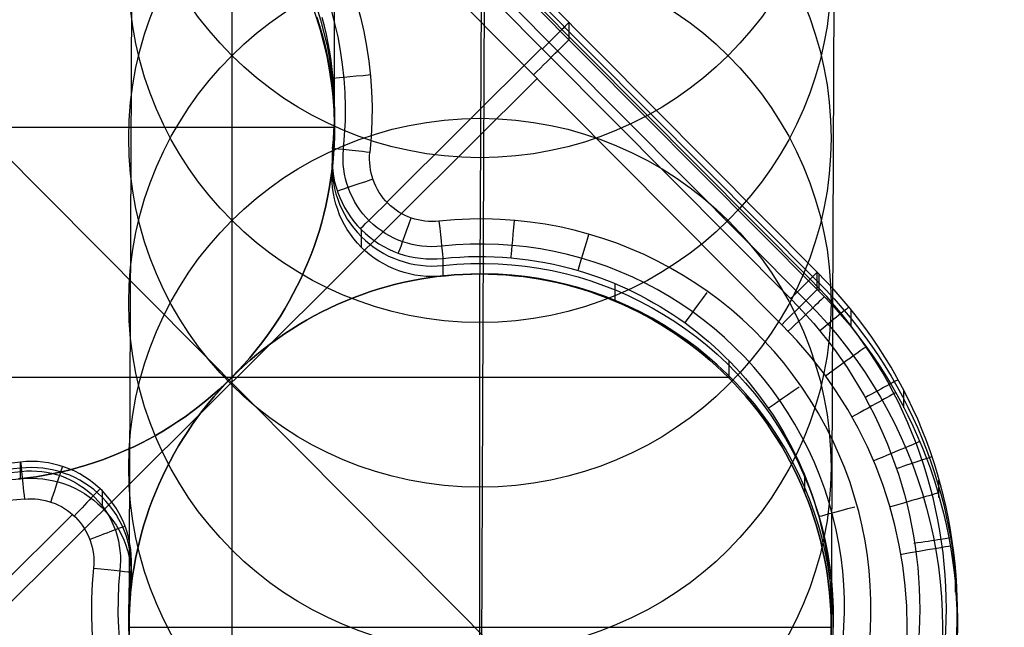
# Model space of a CAD drawing. Extents: x -274 to 274, y -220 to 276.
# Tile 3 of 164: x -230 to -211, y -209 to -197. Entities that reach past the tile are written whole.
import ezdxf

# ---------------------------------------------------------------- set-up
doc = ezdxf.new("R2010")
doc.units = 0
doc.layers.add('PREDEFINITO', color=7, linetype='CONTINUOUS')

msp = doc.modelspace()

# ---------------------------------------------------------------- linework, layer by layer
at = {"layer": 'PREDEFINITO'}
for p, q in [((-224, -199.2, 1), (-224, -172.358, 256.145)), ((-220.984, -174.967, 259.555), (-221.101, -202.118, 1)), ((-227.983, -181.916, 260.413), (-228.101, -209.157, 1)), ((-213.986, -181.948, 260.095), (-214.101, -209.157, 1)), ((-220.985, -188.897, 260.953), (-221.101, -216.195, 1)), ((-214.377, -202.082, 4.195), (-224.277, -192.125, 4.195)), ((-214.518, -202.222, 4.76), (-224.417, -192.265, 4.76)), ((-224.277, -192.303, 2.5), (-214.377, -202.26, 2.5)), ((-224.277, -192.468, 0.926), (-214.377, -202.426, 0.926)), ((-224.807, -192.652, 5), (-214.908, -202.609, 5)), ((-214.602, -202.649, 0.267), (-224.501, -192.692, 0.267)), ((-237.057, -193.213), (-215.148, -215.249)), ((-215.084, -203.129), (-224.984, -193.172)), ((-226.05, -194.223, 1), (-226.05, -214.134, 1)), ((-224.351, -196.998, 1), (-224.3, -197.162, 1)), ((-224.3, -197.162, 1), (-224.351, -196.998, 1)), ((-224.202, -197.176, 4.269), (-224.246, -197.007, 4.271)), ((-224.3, -197.162, 1), (-224.252, -197.328, 1)), ((-224.252, -197.328, 1), (-224.3, -197.162, 1)), ((-224.163, -197.347, 4.267), (-224.202, -197.176, 4.269)), ((-219.327, -197.103, 4.195), (-219.327, -197.447, 0.926)), ((-224.252, -197.328, 1), (-224.209, -197.494, 1)), ((-224.209, -197.494, 1), (-224.252, -197.328, 1)), ((-224.127, -197.519, 4.265), (-224.163, -197.347, 4.267)), ((-224.209, -197.494, 1), (-224.169, -197.662, 1)), ((-224.169, -197.662, 1), (-224.209, -197.494, 1)), ((-224.097, -197.692, 4.263), (-224.127, -197.519, 4.265)), ((-222.959, -200.685, 5), (-219.872, -197.616, 5)), ((-224.169, -197.662, 1), (-224.134, -197.831, 1)), ((-224.134, -197.831, 1), (-224.169, -197.662, 1)), ((-224.134, -197.831, 1), (-224.102, -198, 1)), ((-224.102, -198, 1), (-224.134, -197.831, 1)), ((-224.07, -197.865, 4.261), (-224.097, -197.692, 4.263)), ((-224.102, -198, 1), (-224.075, -198.17, 1)), ((-224.075, -198.17, 1), (-224.102, -198, 1)), ((-224.047, -198.039, 4.259), (-224.07, -197.865, 4.261)), ((-224.029, -198.214, 4.257), (-224.047, -198.039, 4.259)), ((-219.961, -198.224), (-232.04, -210.233)), ((-224.075, -198.17, 1), (-224.052, -198.341, 1)), ((-224.052, -198.341, 1), (-224.075, -198.17, 1)), ((-224.016, -198.388, 4.255), (-224.029, -198.214, 4.257)), ((-224.052, -198.341, 1), (-224.034, -198.512, 1)), ((-224.034, -198.512, 1), (-224.052, -198.341, 1)), ((-224.006, -198.564, 4.253), (-224.016, -198.388, 4.255)), ((-224.034, -198.512, 1), (-224.019, -198.683, 1)), ((-224.019, -198.683, 1), (-224.034, -198.512, 1)), ((-224.001, -198.739, 4.251), (-224.006, -198.564, 4.253)), ((-224.019, -198.683, 1), (-224.008, -198.855, 1)), ((-224.008, -198.855, 1), (-224.019, -198.683, 1)), ((-224, -198.914, 4.249), (-224.001, -198.739, 4.251)), ((-224.008, -198.855, 1), (-224.002, -199.027, 1)), ((-224.002, -199.027, 1), (-224.008, -198.855, 1)), ((-224.004, -199.09, 4.247), (-224, -198.914, 4.249)), ((-224.002, -199.027, 1), (-224, -199.2, 1)), ((-224, -199.2, 1), (-224.002, -199.027, 1)), ((-224, -198.858, 4.25), (-224, -199.2, 1)), ((-224, -199.2, 1), (-238, -199.2, 1)), ((-224.012, -199.265, 4.245), (-224.004, -199.09, 4.247)), ((-224, -199.2, 1), (-224.002, -199.375, 1)), ((-224.002, -199.375, 1), (-224, -199.2, 1)), ((-224.024, -199.44, 4.244), (-224.012, -199.265, 4.245)), ((-224.002, -199.375, 1), (-224.009, -199.551, 1)), ((-224.009, -199.551, 1), (-224.002, -199.375, 1)), ((-224.04, -199.614, 4.242), (-224.024, -199.44, 4.244)), ((-224.04, -199.614, 4.242), (-224.04, -199.955, 1)), ((-224.009, -199.551, 1), (-224.02, -199.726, 1)), ((-224.02, -199.726, 1), (-224.009, -199.551, 1)), ((-224.02, -199.726, 1), (-224.035, -199.901, 1)), ((-224.035, -199.901, 1), (-224.02, -199.726, 1)), ((-224.035, -199.901, 1), (-224.054, -200.075, 1)), ((-224.054, -200.075, 1), (-224.035, -199.901, 1)), ((-224.054, -200.075, 1), (-224.078, -200.249, 1)), ((-224.078, -200.249, 1), (-224.054, -200.075, 1)), ((-224.078, -200.249, 1), (-224.106, -200.422, 1)), ((-224.106, -200.422, 1), (-224.078, -200.249, 1)), ((-224.139, -200.595, 1), (-224.174, -200.76, 1)), ((-224.174, -200.76, 1), (-224.139, -200.595, 1)), ((-224.106, -200.422, 1), (-224.139, -200.595, 1)), ((-224.139, -200.595, 1), (-224.106, -200.422, 1)), ((-224.174, -200.76, 1), (-224.213, -200.924, 1)), ((-224.213, -200.924, 1), (-224.174, -200.76, 1)), ((-224.213, -200.924, 1), (-224.256, -201.088, 1)), ((-224.256, -201.088, 1), (-224.213, -200.924, 1)), ((-224.256, -201.088, 1), (-224.303, -201.25, 1)), ((-224.303, -201.25, 1), (-224.256, -201.088, 1)), ((-224.303, -201.25, 1), (-224.354, -201.411, 1)), ((-224.354, -201.411, 1), (-224.303, -201.25, 1)), ((-223.467, -201.235, 4.306), (-223.467, -201.583, 1)), ((-224.409, -201.57, 1), (-224.468, -201.729, 1)), ((-224.468, -201.729, 1), (-224.409, -201.57, 1)), ((-224.354, -201.411, 1), (-224.409, -201.57, 1)), ((-224.409, -201.57, 1), (-224.354, -201.411, 1)), ((-224.468, -201.729, 1), (-224.53, -201.886, 1)), ((-224.53, -201.886, 1), (-224.468, -201.729, 1)), ((-221.67, -201.792, 4.328), (-221.5, -201.78, 4.328)), ((-221.5, -201.78, 4.328), (-221.33, -201.772, 4.328)), ((-221.33, -201.772, 4.328), (-221.16, -201.769, 4.328)), ((-221.16, -201.769, 4.328), (-220.989, -201.769, 4.328)), ((-221.101, -201.768, 4.328), (-221.101, -202.118, 1)), ((-220.989, -201.769, 4.328), (-220.819, -201.774, 4.328)), ((-220.819, -201.774, 4.328), (-220.649, -201.783, 4.328)), ((-220.649, -201.783, 4.328), (-220.479, -201.796, 4.328)), ((-224.53, -201.886, 1), (-224.597, -202.045, 1)), ((-224.597, -202.045, 1), (-224.53, -201.886, 1)), ((-221.84, -201.808, 4.328), (-221.67, -201.792, 4.328)), ((-221.84, -201.808, 4.328), (-221.84, -202.157, 1)), ((-220.479, -201.796, 4.328), (-220.31, -201.813, 4.328)), ((-220.31, -201.813, 4.328), (-220.141, -201.835, 4.328)), ((-220.141, -201.835, 4.328), (-219.973, -201.86, 4.327)), ((-219.973, -201.86, 4.327), (-219.805, -201.89, 4.327)), ((-219.805, -201.89, 4.327), (-219.638, -201.924, 4.327)), ((-219.638, -201.924, 4.327), (-219.472, -201.962, 4.326)), ((-219.472, -201.962, 4.326), (-219.307, -202.003, 4.326)), ((-224.597, -202.045, 1), (-224.669, -202.202, 1)), ((-224.669, -202.202, 1), (-224.597, -202.045, 1)), ((-222.131, -202.195, 1), (-221.961, -202.171, 1)), ((-221.961, -202.171, 1), (-222.131, -202.195, 1)), ((-221.961, -202.171, 1), (-221.79, -202.152, 1)), ((-221.79, -202.152, 1), (-221.961, -202.171, 1)), ((-221.79, -202.152, 1), (-221.618, -202.137, 1)), ((-221.618, -202.137, 1), (-221.79, -202.152, 1)), ((-221.618, -202.137, 1), (-221.446, -202.127, 1)), ((-221.446, -202.127, 1), (-221.618, -202.137, 1)), ((-221.446, -202.127, 1), (-221.273, -202.12, 1)), ((-221.273, -202.12, 1), (-221.446, -202.127, 1)), ((-221.273, -202.12, 1), (-221.101, -202.118, 1)), ((-221.101, -202.118, 1), (-221.273, -202.12, 1)), ((-221.101, -202.118, 1), (-220.928, -202.12, 1)), ((-221.101, -216.195, 1), (-221.101, -202.118, 1)), ((-220.928, -202.12, 1), (-221.101, -202.118, 1)), ((-220.928, -202.12, 1), (-220.755, -202.127, 1)), ((-220.755, -202.127, 1), (-220.928, -202.12, 1)), ((-220.755, -202.127, 1), (-220.583, -202.137, 1)), ((-220.583, -202.137, 1), (-220.755, -202.127, 1)), ((-220.583, -202.137, 1), (-220.411, -202.152, 1)), ((-220.411, -202.152, 1), (-220.583, -202.137, 1)), ((-220.411, -202.152, 1), (-220.24, -202.171, 1)), ((-220.24, -202.171, 1), (-220.411, -202.152, 1)), ((-220.24, -202.171, 1), (-220.07, -202.195, 1)), ((-220.07, -202.195, 1), (-220.24, -202.171, 1)), ((-219.307, -202.003, 4.326), (-219.143, -202.049, 4.325)), ((-219.143, -202.049, 4.325), (-219, -202.093, 4.325)), ((-219, -202.093, 4.325), (-218.859, -202.139, 4.324)), ((-218.859, -202.139, 4.324), (-218.718, -202.189, 4.324)), ((-214.377, -202.426, 0.926), (-214.377, -202.082, 4.195)), ((-214.347, -202.113, 4.195), (-214.347, -202.456, 0.926)), ((-224.744, -202.357, 1), (-224.823, -202.51, 1)), ((-224.823, -202.51, 1), (-224.744, -202.357, 1)), ((-224.669, -202.202, 1), (-224.744, -202.357, 1)), ((-224.744, -202.357, 1), (-224.669, -202.202, 1)), ((-222.972, -202.374, 1), (-222.806, -202.33, 1)), ((-222.806, -202.33, 1), (-222.972, -202.374, 1)), ((-222.806, -202.33, 1), (-222.638, -202.29, 1)), ((-222.638, -202.29, 1), (-222.806, -202.33, 1)), ((-222.638, -202.29, 1), (-222.47, -202.254, 1)), ((-222.47, -202.254, 1), (-222.638, -202.29, 1)), ((-222.47, -202.254, 1), (-222.301, -202.222, 1)), ((-222.301, -202.222, 1), (-222.47, -202.254, 1)), ((-222.301, -202.222, 1), (-222.131, -202.195, 1)), ((-222.131, -202.195, 1), (-222.301, -202.222, 1)), ((-220.07, -202.195, 1), (-219.9, -202.222, 1)), ((-219.9, -202.222, 1), (-220.07, -202.195, 1)), ((-219.9, -202.222, 1), (-219.731, -202.254, 1)), ((-219.731, -202.254, 1), (-219.9, -202.222, 1)), ((-219.731, -202.254, 1), (-219.562, -202.29, 1)), ((-219.562, -202.29, 1), (-219.731, -202.254, 1)), ((-219.562, -202.29, 1), (-219.395, -202.33, 1)), ((-219.395, -202.33, 1), (-219.562, -202.29, 1)), ((-219.395, -202.33, 1), (-219.229, -202.374, 1)), ((-219.229, -202.374, 1), (-219.395, -202.33, 1)), ((-218.718, -202.189, 4.324), (-218.579, -202.241, 4.323)), ((-218.579, -202.241, 4.323), (-218.441, -202.297, 4.323)), ((-218.441, -202.297, 4.323), (-218.304, -202.355, 4.322)), ((-218.415, -202.308, 4.322), (-218.415, -202.657, 1)), ((-218.304, -202.355, 4.322), (-218.168, -202.417, 4.321)), ((-224.823, -202.51, 1), (-224.905, -202.661, 1)), ((-224.905, -202.661, 1), (-224.823, -202.51, 1)), ((-223.626, -202.592, 1), (-223.465, -202.532, 1)), ((-223.465, -202.532, 1), (-223.626, -202.592, 1)), ((-223.465, -202.532, 1), (-223.302, -202.475, 1)), ((-223.302, -202.475, 1), (-223.465, -202.532, 1)), ((-223.302, -202.475, 1), (-223.137, -202.423, 1)), ((-223.137, -202.423, 1), (-223.302, -202.475, 1)), ((-223.137, -202.423, 1), (-222.972, -202.374, 1)), ((-222.972, -202.374, 1), (-223.137, -202.423, 1)), ((-219.229, -202.374, 1), (-219.063, -202.423, 1)), ((-219.063, -202.423, 1), (-219.229, -202.374, 1)), ((-219.063, -202.423, 1), (-218.899, -202.475, 1)), ((-218.899, -202.475, 1), (-219.063, -202.423, 1)), ((-218.899, -202.475, 1), (-218.736, -202.532, 1)), ((-218.736, -202.532, 1), (-218.899, -202.475, 1)), ((-218.736, -202.532, 1), (-218.575, -202.592, 1)), ((-218.575, -202.592, 1), (-218.736, -202.532, 1)), ((-218.168, -202.417, 4.321), (-218.033, -202.481, 4.32)), ((-218.033, -202.481, 4.32), (-217.9, -202.548, 4.32)), ((-217.9, -202.548, 4.32), (-217.769, -202.618, 4.319)), ((-224.905, -202.661, 1), (-224.991, -202.81, 1)), ((-224.991, -202.81, 1), (-224.905, -202.661, 1)), ((-224.102, -202.798, 1), (-223.945, -202.725, 1)), ((-223.945, -202.725, 1), (-224.102, -202.798, 1)), ((-223.945, -202.725, 1), (-223.786, -202.657, 1)), ((-223.786, -202.657, 1), (-223.945, -202.725, 1)), ((-223.786, -202.657, 1), (-223.626, -202.592, 1)), ((-223.626, -202.592, 1), (-223.786, -202.657, 1)), ((-218.575, -202.592, 1), (-218.415, -202.657, 1)), ((-218.415, -202.657, 1), (-218.575, -202.592, 1)), ((-218.415, -202.657, 1), (-218.256, -202.725, 1)), ((-218.256, -202.725, 1), (-218.415, -202.657, 1)), ((-218.256, -202.725, 1), (-218.099, -202.798, 1)), ((-218.099, -202.798, 1), (-218.256, -202.725, 1)), ((-217.769, -202.618, 4.319), (-217.639, -202.69, 4.318)), ((-217.639, -202.69, 4.318), (-217.51, -202.766, 4.317)), ((-225.081, -202.957, 1), (-225.174, -203.101, 1)), ((-225.174, -203.101, 1), (-225.081, -202.957, 1)), ((-224.991, -202.81, 1), (-225.081, -202.957, 1)), ((-225.081, -202.957, 1), (-224.991, -202.81, 1)), ((-224.56, -203.038, 1), (-224.409, -202.954, 1)), ((-224.409, -202.954, 1), (-224.56, -203.038, 1)), ((-224.409, -202.954, 1), (-224.256, -202.874, 1)), ((-224.256, -202.874, 1), (-224.409, -202.954, 1)), ((-224.256, -202.874, 1), (-224.102, -202.798, 1)), ((-224.102, -202.798, 1), (-224.256, -202.874, 1)), ((-218.099, -202.798, 1), (-217.945, -202.874, 1)), ((-217.945, -202.874, 1), (-218.099, -202.798, 1)), ((-217.945, -202.874, 1), (-217.792, -202.954, 1)), ((-217.792, -202.954, 1), (-217.945, -202.874, 1)), ((-217.792, -202.954, 1), (-217.642, -203.037, 1)), ((-217.642, -203.037, 1), (-217.792, -202.954, 1)), ((-217.51, -202.766, 4.317), (-217.383, -202.844, 4.316)), ((-217.383, -202.844, 4.316), (-217.258, -202.925, 4.316)), ((-217.258, -202.925, 4.316), (-217.135, -203.008, 4.315)), ((-213.706, -202.832, 4.201), (-213.706, -203.175, 0.934)), ((-225.174, -203.101, 1), (-225.271, -203.244, 1)), ((-225.271, -203.244, 1), (-225.174, -203.101, 1)), ((-224.854, -203.216, 1), (-224.708, -203.125, 1)), ((-224.708, -203.125, 1), (-224.854, -203.216, 1)), ((-224.708, -203.125, 1), (-224.56, -203.038, 1)), ((-224.56, -203.038, 1), (-224.708, -203.125, 1)), ((-217.642, -203.037, 1), (-217.493, -203.125, 1)), ((-217.493, -203.125, 1), (-217.642, -203.037, 1)), ((-217.493, -203.125, 1), (-217.347, -203.216, 1)), ((-217.347, -203.216, 1), (-217.493, -203.125, 1)), ((-217.135, -203.008, 4.315), (-217.013, -203.094, 4.314)), ((-217.013, -203.094, 4.314), (-216.893, -203.183, 4.313)), ((-225.271, -203.244, 1), (-225.371, -203.383, 1)), ((-225.371, -203.383, 1), (-225.271, -203.244, 1)), ((-225.139, -203.408, 1), (-224.998, -203.31, 1)), ((-224.998, -203.31, 1), (-225.139, -203.408, 1)), ((-224.998, -203.31, 1), (-224.854, -203.216, 1)), ((-224.854, -203.216, 1), (-224.998, -203.31, 1)), ((-217.347, -203.216, 1), (-217.203, -203.31, 1)), ((-217.203, -203.31, 1), (-217.347, -203.216, 1)), ((-217.203, -203.31, 1), (-217.062, -203.408, 1)), ((-217.062, -203.408, 1), (-217.203, -203.31, 1)), ((-216.893, -203.183, 4.313), (-216.775, -203.274, 4.312)), ((-216.775, -203.274, 4.312), (-216.66, -203.368, 4.311)), ((-225.474, -203.521, 1), (-225.581, -203.656, 1)), ((-225.581, -203.656, 1), (-225.474, -203.521, 1)), ((-225.371, -203.383, 1), (-225.474, -203.521, 1)), ((-225.474, -203.521, 1), (-225.371, -203.383, 1)), ((-225.415, -203.614, 1), (-225.278, -203.509, 1)), ((-225.278, -203.509, 1), (-225.415, -203.614, 1)), ((-225.278, -203.509, 1), (-225.139, -203.408, 1)), ((-225.139, -203.408, 1), (-225.278, -203.509, 1)), ((-217.062, -203.408, 1), (-216.923, -203.509, 1)), ((-216.923, -203.509, 1), (-217.062, -203.408, 1)), ((-216.923, -203.509, 1), (-216.786, -203.614, 1)), ((-216.786, -203.614, 1), (-216.923, -203.509, 1)), ((-216.66, -203.368, 4.311), (-216.546, -203.464, 4.31)), ((-216.546, -203.464, 4.31), (-216.434, -203.563, 4.308)), ((-225.581, -203.656, 1), (-225.692, -203.788, 1)), ((-225.692, -203.788, 1), (-225.581, -203.656, 1)), ((-225.68, -203.834, 1), (-225.549, -203.722, 1)), ((-225.549, -203.722, 1), (-225.68, -203.834, 1)), ((-225.549, -203.722, 1), (-225.415, -203.614, 1)), ((-225.415, -203.614, 1), (-225.549, -203.722, 1)), ((-216.786, -203.614, 1), (-216.652, -203.722, 1)), ((-216.652, -203.722, 1), (-216.786, -203.614, 1)), ((-216.652, -203.722, 1), (-216.521, -203.834, 1)), ((-216.521, -203.834, 1), (-216.652, -203.722, 1)), ((-216.434, -203.563, 4.308), (-216.324, -203.664, 4.307)), ((-216.324, -203.664, 4.307), (-216.217, -203.767, 4.306)), ((-225.805, -203.918, 1), (-225.922, -204.044, 1)), ((-225.922, -204.044, 1), (-225.805, -203.918, 1)), ((-225.809, -203.948, 1), (-225.68, -203.834, 1)), ((-225.68, -203.834, 1), (-225.809, -203.948, 1)), ((-225.692, -203.788, 1), (-225.805, -203.918, 1)), ((-225.805, -203.918, 1), (-225.692, -203.788, 1)), ((-216.521, -203.834, 1), (-216.392, -203.948, 1)), ((-216.392, -203.948, 1), (-216.521, -203.834, 1)), ((-216.217, -203.767, 4.306), (-216.111, -203.872, 4.305)), ((-216.143, -203.84, 4.305), (-216.143, -204.188, 1)), ((-216.111, -203.872, 4.305), (-216.008, -203.98, 4.304)), ((-226.058, -204.188, 1), (-225.935, -204.066, 1)), ((-225.935, -204.066, 1), (-226.058, -204.188, 1)), ((-225.922, -204.044, 1), (-226.042, -204.169, 1)), ((-226.042, -204.169, 1), (-225.922, -204.044, 1)), ((-225.935, -204.066, 1), (-225.809, -203.948, 1)), ((-225.809, -203.948, 1), (-225.935, -204.066, 1)), ((-216.392, -203.948, 1), (-216.266, -204.066, 1)), ((-216.266, -204.066, 1), (-216.392, -203.948, 1)), ((-216.266, -204.066, 1), (-216.143, -204.188, 1)), ((-216.143, -204.188, 1), (-216.266, -204.066, 1)), ((-216.008, -203.98, 4.304), (-215.908, -204.09, 4.303)), ((-215.908, -204.09, 4.303), (-215.809, -204.202, 4.301)), ((-216.152, -204.178, 1), (-235.948, -204.178, 1)), ((-226.168, -204.292, 1), (-226.296, -204.412, 1)), ((-226.296, -204.412, 1), (-226.168, -204.292, 1)), ((-226.295, -204.439, 1), (-226.178, -204.312, 1)), ((-226.178, -204.312, 1), (-226.295, -204.439, 1)), ((-226.178, -204.312, 1), (-226.058, -204.188, 1)), ((-226.058, -204.188, 1), (-226.178, -204.312, 1)), ((-226.042, -204.169, 1), (-226.168, -204.292, 1)), ((-226.168, -204.292, 1), (-226.042, -204.169, 1)), ((-216.143, -204.188, 1), (-216.023, -204.312, 1)), ((-216.023, -204.312, 1), (-216.143, -204.188, 1)), ((-216.023, -204.312, 1), (-215.906, -204.439, 1)), ((-215.906, -204.439, 1), (-216.023, -204.312, 1)), ((-215.809, -204.202, 4.301), (-215.713, -204.316, 4.3)), ((-215.713, -204.316, 4.3), (-215.62, -204.432, 4.299)), ((-226.427, -204.529, 1), (-226.561, -204.642, 1)), ((-226.561, -204.642, 1), (-226.427, -204.529, 1)), ((-226.296, -204.412, 1), (-226.427, -204.529, 1)), ((-226.427, -204.529, 1), (-226.296, -204.412, 1)), ((-226.409, -204.568, 1), (-226.295, -204.439, 1)), ((-226.295, -204.439, 1), (-226.409, -204.568, 1)), ((-215.906, -204.439, 1), (-215.792, -204.568, 1)), ((-215.792, -204.568, 1), (-215.906, -204.439, 1)), ((-215.62, -204.432, 4.299), (-215.528, -204.55, 4.297)), ((-212.66, -204.441, 4.214), (-212.66, -204.784, 0.952)), ((-226.561, -204.642, 1), (-226.698, -204.752, 1)), ((-226.698, -204.752, 1), (-226.561, -204.642, 1)), ((-226.626, -204.835, 1), (-226.519, -204.701, 1)), ((-226.519, -204.701, 1), (-226.626, -204.835, 1)), ((-226.519, -204.701, 1), (-226.409, -204.568, 1)), ((-226.409, -204.568, 1), (-226.519, -204.701, 1)), ((-215.792, -204.568, 1), (-215.682, -204.701, 1)), ((-215.682, -204.701, 1), (-215.792, -204.568, 1)), ((-215.682, -204.701, 1), (-215.575, -204.835, 1)), ((-215.575, -204.835, 1), (-215.682, -204.701, 1)), ((-215.528, -204.55, 4.297), (-215.44, -204.67, 4.296)), ((-215.44, -204.67, 4.296), (-215.354, -204.791, 4.295)), ((-226.838, -204.859, 1), (-226.98, -204.962, 1)), ((-226.98, -204.962, 1), (-226.838, -204.859, 1)), ((-226.698, -204.752, 1), (-226.838, -204.859, 1)), ((-226.838, -204.859, 1), (-226.698, -204.752, 1)), ((-226.73, -204.973, 1), (-226.626, -204.835, 1)), ((-226.626, -204.835, 1), (-226.73, -204.973, 1)), ((-215.575, -204.835, 1), (-215.471, -204.973, 1)), ((-215.471, -204.973, 1), (-215.575, -204.835, 1)), ((-215.354, -204.791, 4.295), (-215.27, -204.915, 4.293)), ((-215.27, -204.915, 4.293), (-215.189, -205.041, 4.292)), ((-227.125, -205.061, 1), (-227.267, -205.154, 1)), ((-227.267, -205.154, 1), (-227.125, -205.061, 1)), ((-226.98, -204.962, 1), (-227.125, -205.061, 1)), ((-227.125, -205.061, 1), (-226.98, -204.962, 1)), ((-226.926, -205.255, 1), (-226.83, -205.113, 1)), ((-226.83, -205.113, 1), (-226.926, -205.255, 1)), ((-226.83, -205.113, 1), (-226.73, -204.973, 1)), ((-226.73, -204.973, 1), (-226.83, -205.113, 1)), ((-215.471, -204.973, 1), (-215.371, -205.113, 1)), ((-215.371, -205.113, 1), (-215.471, -204.973, 1)), ((-215.371, -205.113, 1), (-215.275, -205.255, 1)), ((-215.275, -205.255, 1), (-215.371, -205.113, 1)), ((-215.189, -205.041, 4.292), (-215.111, -205.169, 4.291)), ((-227.41, -205.242, 1), (-227.556, -205.328, 1)), ((-227.556, -205.328, 1), (-227.41, -205.242, 1)), ((-227.267, -205.154, 1), (-227.41, -205.242, 1)), ((-227.41, -205.242, 1), (-227.267, -205.154, 1)), ((-227.02, -205.399, 1), (-226.926, -205.255, 1)), ((-226.926, -205.255, 1), (-227.02, -205.399, 1)), ((-215.275, -205.255, 1), (-215.181, -205.399, 1)), ((-215.181, -205.399, 1), (-215.275, -205.255, 1)), ((-215.111, -205.169, 4.291), (-215.035, -205.298, 4.289)), ((-215.035, -205.298, 4.289), (-214.962, -205.428, 4.288)), ((-227.854, -205.487, 1), (-228.005, -205.562, 1)), ((-228.005, -205.562, 1), (-227.854, -205.487, 1)), ((-227.704, -205.409, 1), (-227.854, -205.487, 1)), ((-227.854, -205.487, 1), (-227.704, -205.409, 1)), ((-227.556, -205.328, 1), (-227.704, -205.409, 1)), ((-227.704, -205.409, 1), (-227.556, -205.328, 1)), ((-227.109, -205.546, 1), (-227.02, -205.399, 1)), ((-227.02, -205.399, 1), (-227.109, -205.546, 1)), ((-215.181, -205.399, 1), (-215.092, -205.546, 1)), ((-215.092, -205.546, 1), (-215.181, -205.399, 1)), ((-214.962, -205.428, 4.288), (-214.892, -205.561, 4.286)), ((-228.314, -205.699, 1), (-228.471, -205.763, 1)), ((-228.471, -205.763, 1), (-228.314, -205.699, 1)), ((-228.159, -205.632, 1), (-228.314, -205.699, 1)), ((-228.314, -205.699, 1), (-228.159, -205.632, 1)), ((-228.005, -205.562, 1), (-228.159, -205.632, 1)), ((-228.159, -205.632, 1), (-228.005, -205.562, 1)), ((-227.278, -205.846, 1), (-227.195, -205.695, 1)), ((-227.195, -205.695, 1), (-227.278, -205.846, 1)), ((-227.195, -205.695, 1), (-227.109, -205.546, 1)), ((-227.109, -205.546, 1), (-227.195, -205.695, 1)), ((-215.092, -205.546, 1), (-215.006, -205.695, 1)), ((-215.006, -205.695, 1), (-215.092, -205.546, 1)), ((-215.006, -205.695, 1), (-214.923, -205.846, 1)), ((-214.923, -205.846, 1), (-215.006, -205.695, 1)), ((-214.892, -205.561, 4.286), (-214.824, -205.694, 4.285)), ((-214.824, -205.694, 4.285), (-214.76, -205.829, 4.283)), ((-230.437, -205.882, 4.172), (-230.261, -205.865, 4.172)), ((-230.261, -206.199, 1), (-230.261, -205.865, 4.172)), ((-228.788, -205.878, 1), (-228.949, -205.929, 1)), ((-228.949, -205.929, 1), (-228.788, -205.878, 1)), ((-228.629, -205.822, 1), (-228.788, -205.878, 1)), ((-228.788, -205.878, 1), (-228.629, -205.822, 1)), ((-228.471, -205.763, 1), (-228.629, -205.822, 1)), ((-228.629, -205.822, 1), (-228.471, -205.763, 1)), ((-227.357, -205.999, 1), (-227.278, -205.846, 1)), ((-227.278, -205.846, 1), (-227.357, -205.999, 1)), ((-214.923, -205.846, 1), (-214.844, -205.999, 1)), ((-214.844, -205.999, 1), (-214.923, -205.846, 1)), ((-214.76, -205.829, 4.283), (-214.698, -205.966, 4.282)), ((-229.604, -206.097, 1), (-229.776, -206.13, 1)), ((-229.776, -206.13, 1), (-229.604, -206.097, 1)), ((-229.438, -206.061, 1), (-229.604, -206.097, 1)), ((-229.604, -206.097, 1), (-229.438, -206.061, 1)), ((-229.274, -206.021, 1), (-229.438, -206.061, 1)), ((-229.438, -206.061, 1), (-229.274, -206.021, 1)), ((-229.111, -205.977, 1), (-229.274, -206.021, 1)), ((-229.274, -206.021, 1), (-229.111, -205.977, 1)), ((-228.949, -205.929, 1), (-229.111, -205.977, 1)), ((-229.111, -205.977, 1), (-228.949, -205.929, 1)), ((-227.432, -206.154, 1), (-227.357, -205.999, 1)), ((-227.357, -205.999, 1), (-227.432, -206.154, 1)), ((-214.844, -205.999, 1), (-214.769, -206.154, 1)), ((-214.769, -206.154, 1), (-214.844, -205.999, 1)), ((-214.698, -205.966, 4.282), (-214.64, -206.104, 4.28)), ((-230.124, -206.183, 1), (-230.298, -206.203, 1)), ((-230.298, -206.203, 1), (-230.124, -206.183, 1)), ((-229.95, -206.159, 1), (-230.124, -206.183, 1)), ((-230.124, -206.183, 1), (-229.95, -206.159, 1)), ((-229.776, -206.13, 1), (-229.95, -206.159, 1)), ((-229.95, -206.159, 1), (-229.776, -206.13, 1)), ((-227.503, -206.311, 1), (-227.432, -206.154, 1)), ((-227.432, -206.154, 1), (-227.503, -206.311, 1)), ((-214.769, -206.154, 1), (-214.698, -206.311, 1)), ((-214.698, -206.311, 1), (-214.769, -206.154, 1)), ((-214.64, -206.104, 4.28), (-214.584, -206.242, 4.279)), ((-214.63, -206.125, 4.28), (-214.63, -206.47, 1)), ((-214.584, -206.242, 4.279), (-214.531, -206.382, 4.277)), ((-211.957, -206.229, 4.229), (-211.957, -206.571, 0.972)), ((-228.634, -206.438, 4.195), (-228.634, -206.774, 1)), ((-227.634, -206.631, 1), (-227.571, -206.47, 1)), ((-227.571, -206.47, 1), (-227.634, -206.631, 1)), ((-227.571, -206.47, 1), (-227.503, -206.311, 1)), ((-227.503, -206.311, 1), (-227.571, -206.47, 1)), ((-214.698, -206.311, 1), (-214.63, -206.47, 1)), ((-214.63, -206.47, 1), (-214.698, -206.311, 1)), ((-214.63, -206.47, 1), (-214.567, -206.631, 1)), ((-214.567, -206.631, 1), (-214.63, -206.47, 1)), ((-214.531, -206.382, 4.277), (-214.481, -206.524, 4.275)), ((-227.694, -206.793, 1), (-227.634, -206.631, 1)), ((-227.634, -206.631, 1), (-227.694, -206.793, 1)), ((-214.567, -206.631, 1), (-214.507, -206.793, 1)), ((-214.507, -206.793, 1), (-214.567, -206.631, 1)), ((-214.481, -206.524, 4.275), (-214.434, -206.666, 4.274)), ((-214.434, -206.666, 4.274), (-214.39, -206.809, 4.272)), ((-227.749, -206.956, 1), (-227.694, -206.793, 1)), ((-227.694, -206.793, 1), (-227.749, -206.956, 1)), ((-214.507, -206.793, 1), (-214.452, -206.956, 1)), ((-214.452, -206.956, 1), (-214.507, -206.793, 1)), ((-214.39, -206.809, 4.272), (-214.349, -206.953, 4.271)), ((-232.307, -209.978, 5), (-229.222, -206.911, 5)), ((-227.801, -207.12, 1), (-227.749, -206.956, 1)), ((-227.749, -206.956, 1), (-227.801, -207.12, 1)), ((-214.452, -206.956, 1), (-214.4, -207.12, 1)), ((-214.4, -207.12, 1), (-214.452, -206.956, 1)), ((-214.349, -206.953, 4.271), (-214.311, -207.098, 4.269)), ((-227.849, -207.285, 1), (-227.801, -207.12, 1)), ((-227.801, -207.12, 1), (-227.849, -207.285, 1)), ((-214.4, -207.12, 1), (-214.352, -207.285, 1)), ((-214.352, -207.285, 1), (-214.4, -207.12, 1)), ((-214.311, -207.098, 4.269), (-214.277, -207.243, 4.267)), ((-214.277, -207.243, 4.267), (-214.245, -207.39, 4.266)), ((-227.931, -207.619, 1), (-227.892, -207.452, 1)), ((-227.892, -207.452, 1), (-227.931, -207.619, 1)), ((-227.892, -207.452, 1), (-227.849, -207.285, 1)), ((-227.849, -207.285, 1), (-227.892, -207.452, 1)), ((-214.352, -207.285, 1), (-214.309, -207.452, 1)), ((-214.309, -207.452, 1), (-214.352, -207.285, 1)), ((-214.309, -207.452, 1), (-214.27, -207.619, 1)), ((-214.27, -207.619, 1), (-214.309, -207.452, 1)), ((-214.245, -207.39, 4.266), (-214.217, -207.537, 4.264)), ((-227.967, -207.788, 1), (-227.931, -207.619, 1)), ((-227.931, -207.619, 1), (-227.967, -207.788, 1)), ((-214.27, -207.619, 1), (-214.234, -207.787, 1)), ((-214.234, -207.787, 1), (-214.27, -207.619, 1)), ((-214.217, -207.537, 4.264), (-214.191, -207.684, 4.263)), ((-227.998, -207.957, 1), (-227.967, -207.788, 1)), ((-227.967, -207.788, 1), (-227.998, -207.957, 1)), ((-214.234, -207.787, 1), (-214.203, -207.957, 1)), ((-214.203, -207.957, 1), (-214.234, -207.787, 1)), ((-214.191, -207.684, 4.263), (-214.169, -207.832, 4.261)), ((-214.169, -207.832, 4.261), (-214.15, -207.981, 4.259)), ((-228.077, -208.242, 4.256), (-228.06, -208.059, 4.258)), ((-228.06, -208.059, 4.258), (-228.06, -208.401, 1)), ((-228.025, -208.126, 1), (-227.998, -207.957, 1)), ((-227.998, -207.957, 1), (-228.025, -208.126, 1)), ((-214.203, -207.957, 1), (-214.176, -208.126, 1)), ((-214.176, -208.126, 1), (-214.203, -207.957, 1)), ((-214.15, -207.981, 4.259), (-214.134, -208.13, 4.258)), ((-228.09, -208.426, 4.254), (-228.077, -208.242, 4.256)), ((-228.048, -208.297, 1), (-228.025, -208.126, 1)), ((-228.025, -208.126, 1), (-228.048, -208.297, 1)), ((-214.176, -208.126, 1), (-214.153, -208.297, 1)), ((-214.153, -208.297, 1), (-214.176, -208.126, 1)), ((-214.134, -208.13, 4.258), (-214.121, -208.279, 4.256)), ((-211.626, -208.116, 4.244), (-211.626, -208.458, 0.992)), ((-228.098, -208.61, 4.252), (-228.09, -208.426, 4.254)), ((-228.067, -208.468, 1), (-228.048, -208.297, 1)), ((-228.048, -208.297, 1), (-228.067, -208.468, 1)), ((-214.153, -208.297, 1), (-214.134, -208.468, 1)), ((-214.134, -208.468, 1), (-214.153, -208.297, 1)), ((-214.121, -208.279, 4.256), (-214.111, -208.428, 4.254)), ((-214.111, -208.428, 4.254), (-214.105, -208.578, 4.253)), ((-228.1, -208.795, 4.25), (-228.098, -208.61, 4.252)), ((-228.092, -208.812, 1), (-228.082, -208.64, 1)), ((-228.082, -208.64, 1), (-228.092, -208.812, 1)), ((-228.082, -208.64, 1), (-228.067, -208.468, 1)), ((-228.067, -208.468, 1), (-228.082, -208.64, 1)), ((-214.134, -208.468, 1), (-214.119, -208.64, 1)), ((-214.119, -208.64, 1), (-214.134, -208.468, 1)), ((-214.119, -208.64, 1), (-214.109, -208.812, 1)), ((-214.109, -208.812, 1), (-214.119, -208.64, 1)), ((-214.105, -208.578, 4.253), (-214.101, -208.727, 4.251)), ((-228.101, -208.815, 4.25), (-228.101, -209.157, 1)), ((-228.099, -208.979, 4.248), (-228.1, -208.795, 4.25)), ((-228.098, -208.984, 1), (-228.092, -208.812, 1)), ((-228.092, -208.812, 1), (-228.098, -208.984, 1)), ((-214.109, -208.812, 1), (-214.103, -208.984, 1)), ((-214.103, -208.984, 1), (-214.109, -208.812, 1)), ((-214.101, -208.727, 4.251), (-214.101, -208.877, 4.249)), ((-214.101, -208.815, 4.25), (-214.101, -209.157, 1)), ((-228.101, -209.157, 1), (-228.098, -208.984, 1)), ((-228.098, -208.984, 1), (-228.101, -209.157, 1)), ((-228.092, -209.163, 4.246), (-228.099, -208.979, 4.248)), ((-214.104, -209.027, 4.248), (-214.11, -209.176, 4.246)), ((-214.101, -208.877, 4.249), (-214.104, -209.027, 4.248)), ((-214.103, -208.984, 1), (-214.101, -209.157, 1)), ((-214.101, -209.157, 1), (-214.103, -208.984, 1)), ((-228.098, -209.329, 1), (-228.101, -209.157, 1)), ((-228.101, -209.157, 1), (-214.101, -209.157, 1)), ((-228.101, -209.157, 1), (-228.098, -209.329, 1)), ((-214.101, -209.157, 1), (-214.103, -209.329, 1)), ((-214.103, -209.329, 1), (-214.101, -209.157, 1))]:
    msp.add_line(p, q, dxfattribs=at)
at = {"layer": 'PREDEFINITO', "extrusion": (9.48901e-15, 0.104528, 0.994522)}
msp.add_circle((221.101, 208.115, 135.237), 7, dxfattribs=at)
at = {"layer": 'PREDEFINITO', "extrusion": (3.20832e-15, 0.104528, 0.994522)}
msp.add_circle((221.101, 208.115, 103.815), 7, dxfattribs=at)
at = {"layer": 'PREDEFINITO', "extrusion": (-1.50447e-15, 0.104528, 0.994522)}
msp.add_circle((221.101, 208.115, 72.394), 7, dxfattribs=at)
at = {"layer": 'PREDEFINITO', "extrusion": (4.25963e-16, 0.104528, 0.994522)}
msp.add_circle((221.101, 208.115, 40.971), 7, dxfattribs=at)
at = {"layer": 'PREDEFINITO', "extrusion": (9.24431e-16, 0.104528, 0.994522)}
msp.add_circle((221.101, 208.115, 9.549), 7, dxfattribs=at)
at = {"layer": 'PREDEFINITO', "extrusion": (1.17688e-07, 0.008232, 0.999966)}
msp.add_arc((-231, -198.886, 2.613), 9.515, 45.0424, 225.0422, dxfattribs=at)
at = {"layer": 'PREDEFINITO', "extrusion": (-1.32103e-16, 1.31799e-16, -1)}
for centre, start, end in [((231, -199.042, -2.5), 314.934, 134.9338), ((221.101, -208.999, -2.5), 134.934, 314.9338)]:
    msp.add_arc(centre, 9.519, start, end, dxfattribs=at)
at = {"layer": 'PREDEFINITO', "extrusion": (-4.25961e-07, -0.010978, -0.99994)}
msp.add_arc((231, -199.199, 1.187), 9.514, 314.9653, 134.9651, dxfattribs=at)
at = {"layer": 'PREDEFINITO', "extrusion": (4.92174e-08, 0.00298, 0.999996)}
msp.add_arc((-231, -198.844, 4.187), 9.297, 44.9253, 225.1673, dxfattribs=at)
at = {"layer": 'PREDEFINITO', "extrusion": (-1.5014e-07, -0.004006, -0.999992)}
msp.add_arc((231, -199.236, 0.505), 9.223, 315.1233, 134.7976, dxfattribs=at)
at = {"layer": 'PREDEFINITO', "extrusion": (7.88793e-16, -7.15609e-16, -1)}
msp.add_arc((231, -198.858, -5), 8.767, 314.9411, 134.9409, dxfattribs=at)
at = {"layer": 'PREDEFINITO', "extrusion": (0, 0, -1)}
msp.add_arc((231.024, -198.881, -5), 7.771, 263.7811, 186.006, dxfattribs=at)
at = {"layer": 'PREDEFINITO'}
for centre, radius, start, end in [((-231, -199.2), 8.517, 45.0565, 225.0563), ((-231.021, -199.221, 1), 7.019, 353.9944, 276.2185), ((-222.052, -199.959, 3), 2, 173.8711, 276.0938), ((-221.077, -208.792, 5), 7.771, 173.994, 96.2189), ((-221.079, -209.135, 1), 7.019, 173.9944, 96.2185), ((-221.101, -209.157), 8.517, 225.0564, 45.0564), ((-230.049, -207.977, 3), 2, 353.8711, 96.0938)]:
    msp.add_arc(centre, radius, start, end, dxfattribs=at)
at = {"layer": 'PREDEFINITO', "extrusion": (-6.49517e-05, -0.003884, 0.999992)}
msp.add_arc((-231.024, -198.834, 5.567), 7.242, 353.7887, 276.2083, dxfattribs=at)
at = {"layer": 'PREDEFINITO', "extrusion": (-7.97407e-17, 2.21698e-16, -1)}
msp.add_arc((231.021, -199.011, -3), 7.019, 263.7815, 186.0056, dxfattribs=at)
at = {"layer": 'PREDEFINITO', "extrusion": (0.705056, -0.709152, 4.39461e-07)}
msp.add_arc((-295.253, 4.25, -14.861), 0.75, 355.7619, 90, dxfattribs=at)
at = {"layer": 'PREDEFINITO', "extrusion": (0.705055, -0.709153, 4.76403e-07)}
msp.add_arc((-295.744, 1, -14.617), 1, 270, 355.7619, dxfattribs=at)
at = {"layer": 'PREDEFINITO', "extrusion": (-0.090943, 0.995856, -1.42172e-05)}
msp.add_arc((240.377, 4.248, -177.018), 0.75, 0.5462, 90.0011, dxfattribs=at)
at = {"layer": 'PREDEFINITO', "extrusion": (0.000152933, 0.039506, 0.999219)}
msp.add_arc((221.28, 200.694, -3.682), 1.996, 354.1816, 96.4187, dxfattribs=at)
at = {"layer": 'PREDEFINITO', "extrusion": (-0.106766, -0.994284, -2.15064e-13)}
msp.add_arc((-200.698, 4.25, 222.394), 0.75, 90, 180.6429, dxfattribs=at)
at = {"layer": 'PREDEFINITO', "extrusion": (-0.000140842, -0.015636, -0.999878)}
msp.add_arc((-220.245, 201.839, -1.624), 1.778, 83.3927, 184.636, dxfattribs=at)
at = {"layer": 'PREDEFINITO', "extrusion": (6.74822e-15, 6.77119e-15, -1)}
msp.add_arc((222.054, -199.825, -5), 1.248, 263.7842, 6.0212, dxfattribs=at)
at = {"layer": 'PREDEFINITO', "extrusion": (-8.43961e-16, -8.43443e-16, -1)}
msp.add_arc((222.052, -200.169, -1), 2, 263.9062, 6.1289, dxfattribs=at)
at = {"layer": 'PREDEFINITO', "extrusion": (-0.319299, 0.947654, -1.96319e-05)}
msp.add_arc((275.483, 4.248, -118.464), 0.75, 1.9241, 90.0017, dxfattribs=at)
at = {"layer": 'PREDEFINITO', "extrusion": (-0.697552, 0.716535, -1.82821e-05)}
msp.add_arc((299.746, 4.25, 11.714), 0.75, 4.1953, 90.0022, dxfattribs=at)
at = {"layer": 'PREDEFINITO', "extrusion": (-0.941541, 0.336899, -9.11256e-06)}
msp.add_arc((264.201, 4.251, 141.752), 0.75, 5.6527, 90.0018, dxfattribs=at)
at = {"layer": 'PREDEFINITO', "extrusion": (0.994349, 0.106156, 1.31611e-10)}
msp.add_arc((-176.372, 4.25, -242.009), 0.75, 90, 174.0337, dxfattribs=at)
at = {"layer": 'PREDEFINITO', "extrusion": (-0.99601, 0.089243, -2.8165e-05)}
msp.add_arc((219.921, 4.256, 201.591), 0.75, 5.9748, 90.0009, dxfattribs=at)
at = {"layer": 'PREDEFINITO', "extrusion": (6.19584e-05, -0.003758, 0.999993)}
msp.add_arc((-221.077, -208.744, 5.551), 7.242, 174.2241, 96.2548, dxfattribs=at)
at = {"layer": 'PREDEFINITO', "extrusion": (-0.95969, 0.281059, 3.08359e-05)}
msp.add_arc((254.751, 4.245, 153.522), 0.75, 5.7631, 89.9979, dxfattribs=at)
at = {"layer": 'PREDEFINITO', "extrusion": (-9.6679e-17, -4.59327e-17, -1)}
msp.add_arc((221.079, -208.925, -3), 7.019, 83.7815, 6.0056, dxfattribs=at)
at = {"layer": 'PREDEFINITO', "extrusion": (-7.0005e-09, 0.008232, 0.999966)}
msp.add_arc((-221.101, -208.843, 2.531), 9.515, 225.0432, 45.0414, dxfattribs=at)
at = {"layer": 'PREDEFINITO', "extrusion": (-0.705056, 0.709152, -2.49209e-07)}
msp.add_arc((295.253, 4.25, 7.841), 0.75, 90, 184.2381, dxfattribs=at)
at = {"layer": 'PREDEFINITO', "extrusion": (-1.0304e-08, 0.00298, 0.999996)}
msp.add_arc((-221.101, -208.801, 4.158), 9.297, 225.1684, 44.9242, dxfattribs=at)
at = {"layer": 'PREDEFINITO', "extrusion": (-9.19567e-09, -0.010978, -0.99994)}
msp.add_arc((221.101, -209.155, 1.296), 9.514, 134.9653, 314.9652, dxfattribs=at)
at = {"layer": 'PREDEFINITO', "extrusion": (-0.810311, 0.586, 4.90333e-05)}
msp.add_arc((290.992, 4.247, 56.835), 0.75, 4.871, 89.998, dxfattribs=at)
at = {"layer": 'PREDEFINITO', "extrusion": (0.705055, -0.709153, 3.16605e-07)}
msp.add_arc((-295.744, 1, -7.597), 1, 270, 355.7619, dxfattribs=at)
at = {"layer": 'PREDEFINITO', "extrusion": (-6.16691e-09, -0.004006, -0.999992)}
msp.add_arc((221.101, -209.193, 0.545), 9.223, 134.7977, 315.1232, dxfattribs=at)
at = {"layer": 'PREDEFINITO', "extrusion": (1.43415e-16, -7.15592e-17, -1)}
msp.add_arc((221.101, -208.815, -5), 8.767, 134.9419, 314.9401, dxfattribs=at)
at = {"layer": 'PREDEFINITO', "extrusion": (-0.689654, 0.724139, -7.36158e-07)}
msp.add_arc((295.837, 1, 1.058), 1, 184.1459, 270.0001, dxfattribs=at)
at = {"layer": 'PREDEFINITO', "extrusion": (0.631886, -0.775061, 4.73869e-06)}
msp.add_arc((-294.55, 4.25, 22.101), 0.75, 356.2005, 89.9999, dxfattribs=at)
at = {"layer": 'PREDEFINITO', "extrusion": (-0.584973, 0.811053, -2.87174e-06)}
msp.add_arc((293.164, 1, -40.268), 1, 183.5185, 270.0001, dxfattribs=at)
at = {"layer": 'PREDEFINITO', "extrusion": (0.479894, -0.877326, 4.14321e-06)}
msp.add_arc((-285.428, 4.25, 77.065), 0.75, 357.1126, 90, dxfattribs=at)
at = {"layer": 'PREDEFINITO', "extrusion": (-0.568949, 0.822373, 8.43694e-05)}
msp.add_arc((292.868, 4.254, -45.889), 0.75, 3.4245, 89.9985, dxfattribs=at)
at = {"layer": 'PREDEFINITO', "extrusion": (-0.488826, 0.872381, 2.85079e-06)}
msp.add_arc((286.617, 1, -74.357), 1, 182.9409, 269.9998, dxfattribs=at)
at = {"layer": 'PREDEFINITO', "extrusion": (-0.386346, 0.922354, -5.85991e-06)}
msp.add_arc((276.235, 0.999, -107.471), 1, 182.3256, 270.0002, dxfattribs=at)
at = {"layer": 'PREDEFINITO', "extrusion": (0.994349, 0.106156, -1.07837e-12)}
msp.add_arc((-181.005, 4.25, -250.814), 0.75, 354.0337, 90, dxfattribs=at)
at = {"layer": 'PREDEFINITO', "extrusion": (0.000152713, 0.039506, 0.999219)}
msp.add_arc((229.24, 208.741, -3.999), 1.996, 174.1824, 276.4173, dxfattribs=at)
at = {"layer": 'PREDEFINITO', "extrusion": (0.319085, -0.947726, 5.95614e-06)}
msp.add_arc((-267.419, 4.249, 127.329), 0.75, 358.0793, 89.9999, dxfattribs=at)
at = {"layer": 'PREDEFINITO', "extrusion": (3.85569e-06, -0.015781, -0.999875)}
msp.add_arc((-230.097, 207.813, -1.501), 1.778, 263.7259, 6.9552, dxfattribs=at)
at = {"layer": 'PREDEFINITO', "extrusion": (0.950291, -0.311362, 9.73912e-07)}
msp.add_arc((-267.896, 4.25, -153.895), 0.75, 354.2972, 90.0007, dxfattribs=at)
at = {"layer": 'PREDEFINITO', "extrusion": (5.59217e-16, -3.4857e-16, -1)}
msp.add_arc((230.049, -208.188, -1), 2, 83.9062, 186.1289, dxfattribs=at)
at = {"layer": 'PREDEFINITO', "extrusion": (0.726863, -0.686782, 9.40228e-06)}
msp.add_arc((-307.821, 4.25, -24.465), 0.75, 355.6332, 90.0017, dxfattribs=at)
at = {"layer": 'PREDEFINITO', "extrusion": (-0.279082, 0.960267, 6.89139e-06)}
msp.add_arc((262.185, 1.001, -139.123), 1, 181.6799, 269.9998, dxfattribs=at)
at = {"layer": 'PREDEFINITO', "extrusion": (-7.74682e-15, -7.12552e-15, -1)}
msp.add_arc((230.047, -207.848, -5), 1.248, 83.785, 186.0204, dxfattribs=at)
at = {"layer": 'PREDEFINITO', "extrusion": (-0.263, 0.964796, 9.15034e-05)}
msp.add_arc((260.482, 4.263, -143.293), 0.75, 1.5842, 89.9998, dxfattribs=at)
at = {"layer": 'PREDEFINITO', "extrusion": (0.351452, -0.936206, 1.40264e-05)}
msp.add_arc((-287.171, 4.248, 113.738), 0.75, 357.8866, 90.0017, dxfattribs=at)
at = {"layer": 'PREDEFINITO', "extrusion": (0.150194, -0.988657, 6.85028e-06)}
msp.add_arc((-241.204, 4.249, 173.228), 0.75, 359.0957, 90.0003, dxfattribs=at)
at = {"layer": 'PREDEFINITO', "extrusion": (-0.168599, 0.985685, -1.13524e-05)}
msp.add_arc((244.698, 0.998, -168.874), 1, 181.0154, 270.0002, dxfattribs=at)
at = {"layer": 'PREDEFINITO', "extrusion": (0.106766, 0.994284, 4.48111e-14)}
msp.add_arc((205.293, 4.25, -231.219), 0.75, 90, 179.3571, dxfattribs=at)

doc.saveas('drawing.dxf')
